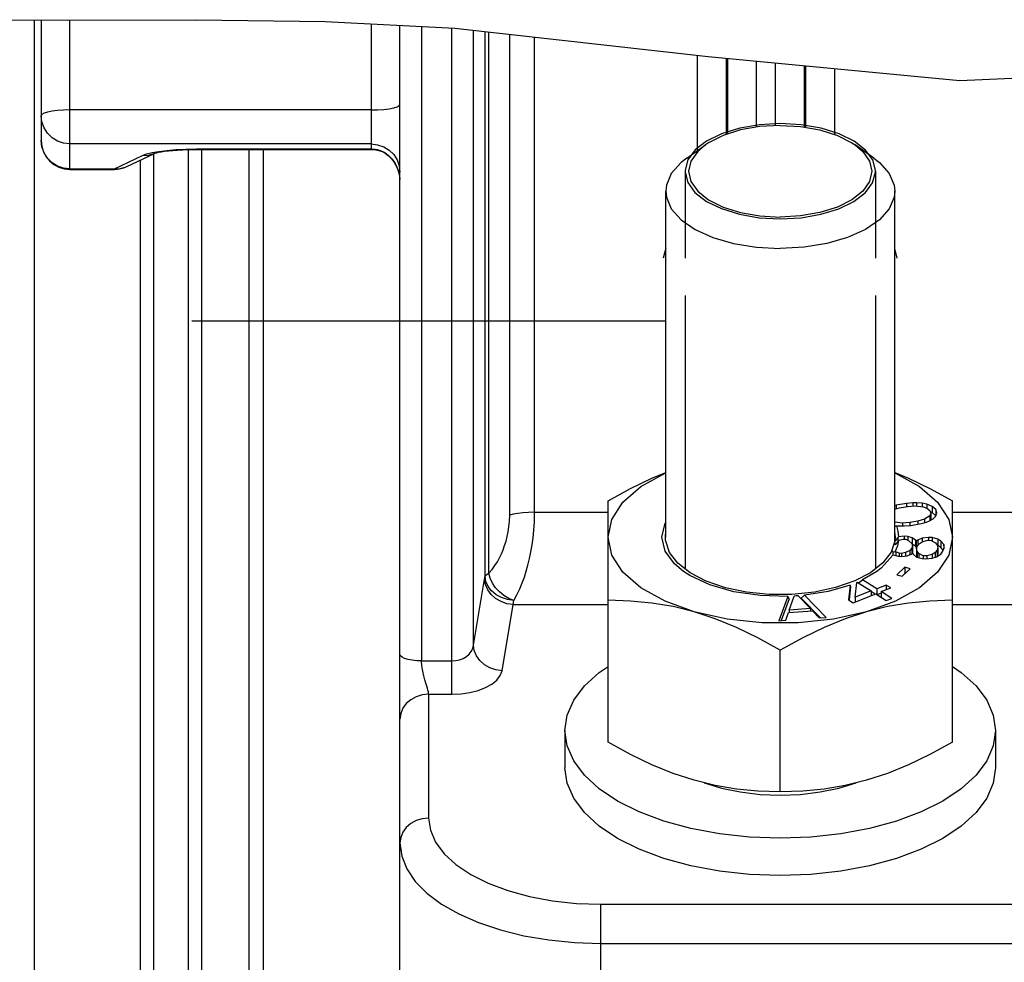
# Model space of a CAD drawing. Header units: millimetres. Extents: x 17 to 597, y 16 to 406.
# Tile 39 of 43: x 453 to 501, y 195 to 241. Entities that reach past the tile are written whole.
import ezdxf

# ---------------------------------------------------------------- set-up
doc = ezdxf.new("R2010")
doc.units = ezdxf.units.MM
doc.header["$LTSCALE"] = 32.67
doc.layers.get('0').update_dxf_attribs({"linetype": 'CONTINUOUS'})
for name, color, linetype in [('AXES', 7, 'CONTINUOUS'), ('CHAMFERS', 7, 'CONTINUOUS'), ('CURVES', 7, 'CONTINUOUS'), ('ROUNDS', 7, 'CONTINUOUS')]:
    doc.layers.add(name, color=color, linetype=linetype)

msp = doc.modelspace()

# ---------------------------------------------------------------- linework, layer by layer
at = {"color": 7, "linetype": 'Continuous'}
for p, q in [((446.948407, 241.333817), (455.621791, 241.310008)), ((455.621791, 241.310008), (461.917457, 241.328656)), ((461.917457, 241.328656), (468.219921, 241.240665)), ((468.219921, 241.240665), (474.545685, 240.91576)), ((474.545685, 240.91576), (486.890883, 239.542778)), ((486.890883, 239.542778), (499.180886, 238.36128)), ((499.180886, 238.36128), (511.21073, 238.944521)), ((465.212373, 182.197941), (465.212373, 235.007267)), ((484.825673, 216.089677), (484.825673, 232.97557)), ((495.999073, 215.717165), (495.999073, 232.97557)), ((484.825673, 230.18475), (484.707373, 229.699266)), ((496.117373, 229.699266), (495.999073, 230.180694)), ((482.012373, 206.100297), (482.012373, 217.864806)), ((496.072114, 217.654818), (495.999073, 217.633148)), ((496.577208, 217.744761), (496.072114, 217.654818)), ((496.072114, 217.654818), (496.072114, 217.484981)), ((496.22609, 217.527431), (496.618941, 217.597387)), ((496.877386, 217.767253), (496.577208, 217.744761)), ((496.577208, 217.744761), (496.577208, 217.589955)), ((496.618941, 217.597387), (496.975241, 217.629872)), ((497.065321, 217.769758), (496.877386, 217.767253)), ((496.877386, 217.767253), (496.877386, 217.62095)), ((496.975241, 217.629872), (497.390253, 217.57993)), ((497.32895, 217.75478), (497.065321, 217.769758)), ((497.065321, 217.769758), (497.065321, 217.619032)), ((497.556027, 217.702333), (497.32895, 217.75478)), ((497.32895, 217.75478), (497.32895, 217.587307)), ((497.390253, 217.57993), (497.561209, 217.517488)), ((497.822246, 217.594933), (497.556027, 217.702333)), ((497.556027, 217.702333), (497.556027, 217.517488)), ((497.995793, 217.440069), (497.822246, 217.594933)), ((497.822246, 217.594933), (497.822246, 217.291824)), ((498.812373, 206.100297), (498.812373, 217.864806)), ((495.999073, 217.464844), (496.22609, 217.527431)), ((497.703388, 217.140311), (497.444942, 216.970444)), ((497.561209, 217.517488), (497.715185, 217.390101)), ((497.756918, 217.242727), (497.703388, 217.140311)), ((497.703388, 217.140311), (497.703388, 216.890521)), ((497.715185, 217.390101), (497.756918, 217.242727)), ((497.822246, 217.291824), (497.732796, 217.32791)), ((497.756918, 217.242727), (497.756918, 216.939618)), ((497.995793, 217.136961), (497.822246, 217.291824)), ((497.876935, 216.985448), (497.986587, 217.097857)), ((497.986587, 217.097857), (498.057097, 217.265219)), ((498.057097, 217.265219), (497.995793, 217.440069)), ((497.995793, 217.440069), (497.995793, 217.136961)), ((496.378634, 216.780565), (495.996138, 216.826595)), ((496.024925, 216.612844), (496.076517, 216.652726)), ((496.076517, 216.652726), (496.288552, 216.64068)), ((496.288552, 216.64068), (496.476488, 216.643184)), ((496.734933, 216.813051), (496.378634, 216.780565)), ((496.378634, 216.780565), (496.378634, 216.64188)), ((496.476488, 216.643184), (496.776667, 216.665676)), ((497.127784, 216.883006), (496.734933, 216.813051)), ((496.734933, 216.813051), (496.734933, 216.665676)), ((496.776667, 216.665676), (497.28176, 216.755619)), ((497.444942, 216.970444), (497.127784, 216.883006)), ((497.127784, 216.883006), (497.127784, 216.7282)), ((497.28176, 216.755619), (497.542797, 216.833064)), ((497.444942, 216.970444), (497.444942, 216.804032)), ((497.542797, 216.833064), (497.69159, 216.890521)), ((497.69159, 216.890521), (497.876935, 216.985448)), ((497.756918, 216.939618), (497.745756, 216.918263)), ((495.999073, 216.599009), (496.024925, 216.612844)), ((496.458158, 216.144071), (496.187187, 216.112841)), ((496.634961, 216.131004), (496.458158, 216.144071)), ((496.458158, 216.144071), (496.458158, 215.999805)), ((496.052618, 215.77097), (495.999073, 215.751526)), ((496.124874, 215.666015), (496.022218, 215.404065)), ((496.179025, 215.934485), (496.124874, 215.666015)), ((496.187187, 216.112841), (496.146428, 216.072787)), ((496.146428, 216.072787), (496.146428, 215.892169)), ((496.179025, 215.934485), (496.221647, 215.955166)), ((496.221647, 215.955166), (496.415509, 215.999805)), ((496.415509, 215.999805), (496.533377, 215.991094)), ((496.533377, 215.991094), (496.69312, 215.920321)), ((496.853637, 216.055875), (496.634961, 216.131004)), ((496.634961, 216.131004), (496.634961, 215.946088)), ((496.69312, 215.920321), (496.835803, 215.791841)), ((496.860618, 215.672073), (496.826499, 215.55666)), ((496.835803, 215.791841), (496.860618, 215.672073)), ((497.00485, 215.956249), (496.853637, 216.055875)), ((496.853637, 216.055875), (496.853637, 215.752766)), ((497.00485, 215.65314), (496.853637, 215.752766)), ((496.860618, 215.672073), (496.860618, 215.368964)), ((497.046725, 215.894187), (497.00485, 215.956249)), ((497.00485, 215.956249), (497.00485, 215.65314)), ((497.122718, 215.947537), (497.046725, 215.894187)), ((497.046725, 215.894187), (497.046725, 215.591078)), ((497.096354, 215.65465), (497.189408, 215.765707)), ((497.33364, 216.049883), (497.122718, 215.947537)), ((497.122718, 215.947537), (497.122718, 215.686115)), ((497.189408, 215.765707), (497.341395, 215.872409)), ((497.64537, 216.085811), (497.33364, 216.049883)), ((497.33364, 216.049883), (497.33364, 215.872409)), ((497.341395, 215.872409), (497.602721, 215.941545)), ((497.602721, 215.941545), (497.779524, 215.928479)), ((497.822173, 216.072744), (497.64537, 216.085811)), ((497.64537, 216.085811), (497.64537, 215.941545)), ((497.779524, 215.928479), (497.989671, 215.824496)), ((498.099784, 215.99326), (497.822173, 216.072744)), ((497.822173, 216.072744), (497.822173, 215.907376)), ((497.989671, 215.824496), (498.073419, 215.700372)), ((498.099784, 215.690151), (498.072712, 215.697902)), ((498.073419, 215.700372), (498.098234, 215.580604)), ((498.250997, 215.893633), (498.099784, 215.99326)), ((498.099784, 215.99326), (498.099784, 215.690151)), ((498.250997, 215.590524), (498.099784, 215.690151)), ((498.38515, 215.7363), (498.250997, 215.893633)), ((498.250997, 215.893633), (498.250997, 215.590524)), ((498.401435, 215.587679), (498.38515, 215.7363)), ((498.38515, 215.7363), (498.38515, 215.532593)), ((495.908367, 215.370927), (495.908367, 215.219456)), ((495.926831, 215.232156), (496.168144, 215.163064)), ((496.05105, 215.378103), (496.022218, 215.404065)), ((496.210793, 215.307329), (496.05105, 215.378103)), ((496.05105, 215.378103), (496.05105, 215.196589)), ((496.328662, 215.298618), (496.210793, 215.307329)), ((496.210793, 215.307329), (496.210793, 215.163064)), ((496.522524, 215.343257), (496.328662, 215.298618)), ((496.328662, 215.298618), (496.328662, 215.149997)), ((496.344947, 215.149997), (496.597743, 215.19028)), ((496.733445, 215.445603), (496.522524, 215.343257)), ((496.522524, 215.343257), (496.522524, 215.178294)), ((496.597743, 215.19028), (496.800134, 215.263773)), ((496.826499, 215.55666), (496.733445, 215.445603)), ((496.733445, 215.445603), (496.733445, 215.239557)), ((496.800134, 215.263773), (496.876128, 215.317124)), ((496.826499, 215.55666), (496.826499, 215.282282)), ((496.860618, 215.368964), (496.837217, 215.289806)), ((496.876128, 215.317124), (496.918003, 215.255061)), ((496.918003, 215.255061), (497.060686, 215.126582)), ((497.046725, 215.591078), (497.00485, 215.65314)), ((497.085636, 215.618395), (497.046725, 215.591078)), ((497.062235, 215.539238), (497.096354, 215.65465)), ((497.062235, 215.539238), (497.062235, 215.236129)), ((497.08705, 215.419469), (497.062235, 215.539238)), ((497.08705, 215.11636), (497.062235, 215.236129)), ((497.170799, 215.295345), (497.08705, 215.419469)), ((497.08705, 215.419469), (497.08705, 215.126582)), ((497.380946, 215.191363), (497.170799, 215.295345)), ((497.170799, 215.295345), (497.170799, 215.095055)), ((497.557748, 215.178296), (497.380946, 215.191363)), ((497.380946, 215.191363), (497.380946, 215.047097)), ((497.819074, 215.247433), (497.557748, 215.178296)), ((497.557748, 215.178296), (497.557748, 215.03403)), ((497.971062, 215.354134), (497.819074, 215.247433)), ((497.819074, 215.247433), (497.819074, 215.069958)), ((498.064115, 215.465192), (497.971062, 215.354134)), ((497.971062, 215.354134), (497.971062, 215.122332)), ((498.029221, 215.143451), (498.248673, 215.27465)), ((498.098234, 215.580604), (498.064115, 215.465192)), ((498.064115, 215.465192), (498.064115, 215.162083)), ((498.098234, 215.277495), (498.064115, 215.162083)), ((498.098234, 215.580604), (498.098234, 215.277495)), ((498.248673, 215.27465), (498.350256, 215.41456)), ((498.363329, 215.458782), (498.250997, 215.590524)), ((498.350256, 215.41456), (498.401435, 215.587679)), ((496.168144, 215.163064), (496.344947, 215.149997)), ((497.060686, 215.126582), (497.338297, 215.047097)), ((497.338297, 215.047097), (497.515099, 215.03403)), ((497.515099, 215.03403), (497.826829, 215.069958)), ((497.826829, 215.069958), (498.029221, 215.143451)), ((495.125553, 214.421103), (494.431192, 214.01605)), ((496.48986, 214.624427), (496.100285, 214.265548)), ((496.100285, 214.265548), (496.362081, 214.194501)), ((496.48986, 214.321318), (496.357543, 214.199426)), ((496.362081, 214.194501), (496.751656, 214.553379)), ((496.751656, 214.553379), (496.48986, 214.624427)), ((496.48986, 214.624427), (496.48986, 214.321318)), ((493.816507, 213.757163), (493.747732, 213.036988)), ((494.068175, 213.16353), (494.141775, 213.885013)), ((494.171911, 213.897846), (494.141775, 213.885013)), ((494.171911, 213.897846), (494.846395, 213.470848)), ((494.228016, 213.862327), (494.431192, 214.01605)), ((495.12106, 213.579313), (494.431192, 214.01605)), ((495.578836, 213.760089), (495.12106, 213.579313)), ((495.800382, 213.619834), (495.578836, 213.760089)), ((495.578836, 213.760089), (495.578836, 213.532346)), ((491.588565, 213.2627), (491.428784, 213.122102)), ((492.653094, 212.179985), (491.588565, 213.2627)), ((493.838412, 213.683423), (493.775028, 213.019707)), ((493.969278, 212.896733), (495.06794, 213.330593)), ((494.846395, 213.470848), (494.068175, 213.16353)), ((494.846395, 213.470848), (494.846395, 213.243105)), ((495.047745, 213.322618), (494.846395, 213.450088)), ((495.06794, 213.330593), (495.584881, 213.003332)), ((495.12106, 213.579313), (495.12106, 213.296965)), ((495.342606, 213.363693), (495.141256, 213.28418)), ((495.342606, 213.439059), (495.800382, 213.619834)), ((495.859547, 213.111797), (495.342606, 213.439059)), ((495.342606, 213.439059), (495.342606, 213.15671)), ((490.788675, 213.208314), (490.34104, 212.022783)), ((490.855863, 213.083147), (490.458504, 212.030769)), ((490.855863, 213.083147), (490.788675, 213.208314)), ((490.848417, 212.538263), (491.097942, 213.222596)), ((491.2829, 213.235172), (491.888842, 212.609004)), ((492.37375, 212.160992), (491.428784, 213.122102)), ((493.747732, 213.036988), (493.969278, 212.896733)), ((494.068175, 213.16353), (494.068175, 212.935787)), ((495.584881, 213.003332), (495.859547, 213.111797)), ((490.687848, 212.046363), (490.822725, 212.41627)), ((490.822725, 212.41627), (491.978752, 212.494871)), ((491.888842, 212.609004), (490.848417, 212.538263)), ((490.848417, 212.538263), (490.848417, 212.41627)), ((491.888842, 212.609004), (491.888842, 212.488758)), ((491.978752, 212.494871), (492.306286, 212.156405)), ((490.34104, 212.022783), (490.687848, 212.046363)), ((492.306286, 212.156405), (492.653094, 212.179985)), ((490.412373, 203.675426), (490.412373, 210.590193)), ((479.912373, 206.662991), (479.912373, 204.844337)), ((500.912373, 206.662991), (500.912373, 204.844337))]:
    msp.add_line(p, q, dxfattribs=at)
at = {"color": 9, "linetype": 'Continuous'}
msp.add_line((464.512373, 182.197941), (464.512373, 235.007267), dxfattribs=at)
at = {"color": 2, "linetype": 'Continuous'}
for p, q in [((495.057194, 233.950898), (495.057223, 229.699266)), ((485.767523, 227.876228), (485.767523, 214.598408)), ((495.057223, 227.879308), (495.057223, 214.598408))]:
    msp.add_line(p, q, dxfattribs=at)
for points in [[(490.412373, 236.265216), (489.39913, 236.209284), (488.434692, 236.044184), (487.552717, 235.772887), (486.823141, 235.416905), (486.25916, 234.982678), (485.905494, 234.504636), (485.768541, 233.991428)], [(495.056204, 233.991428), (494.923146, 234.496767), (494.572819, 234.975423), (494.011873, 235.410632), (493.284787, 235.767885), (492.404712, 236.040719), (491.441432, 236.207502), (490.412373, 236.265216)], [(485.768541, 233.991428), (485.76823, 233.983323), (485.767777, 233.967111), (485.767551, 233.950898), (485.767523, 229.699266)], [(485.767551, 233.934684), (485.767777, 233.918471), (485.768541, 233.894154)], [(495.057194, 233.950898), (495.056968, 233.967111), (495.056204, 233.991428)], [(495.056204, 233.894154), (495.056515, 233.902259), (495.056968, 233.918471), (495.057194, 233.934684)], [(485.768541, 233.894154), (485.901599, 233.388815), (486.251926, 232.910159), (486.812872, 232.47495), (487.539958, 232.117697), (488.420033, 231.844862), (489.383313, 231.67808), (490.412372, 231.620366)], [(490.412373, 231.620366), (491.425615, 231.676297), (492.390053, 231.841398), (493.272028, 232.112695), (494.001604, 232.468677), (494.565585, 232.902904), (494.919251, 233.380945), (495.056204, 233.894154)], [(484.812373, 216.089677), (484.81268, 216.118998), (484.813601, 216.148316), (484.815136, 216.177627), (484.817285, 216.206929), (484.820047, 216.236218), (484.824471, 216.273628)], [(496.000274, 216.273628), (496.003821, 216.24436), (496.006754, 216.215076), (496.009073, 216.185777), (496.010779, 216.156468), (496.011871, 216.127152), (496.012373, 216.089677)], [(484.824471, 215.905726), (484.820924, 215.934994), (484.817991, 215.964279), (484.815672, 215.993577), (484.813966, 216.022886), (484.812874, 216.052203), (484.812373, 216.089677)], [(496.000274, 215.905726), (495.817313, 215.357111), (495.421086, 214.8374), (494.815174, 214.359407), (494.04431, 213.95842), (493.113031, 213.636799), (492.090092, 213.418289), (490.98151, 213.304175), (489.869132, 213.302883), (488.759502, 213.414419), (487.734543, 213.63055), (486.800284, 213.950003), (486.025702, 214.349194), (485.415353, 214.825775), (485.014299, 215.344559), (484.82447, 215.905727)], [(496.012373, 216.089677), (496.012065, 216.060356), (496.011144, 216.031038), (496.009609, 216.001727), (496.00746, 215.972425), (496.004698, 215.943137), (496.000274, 215.905726)]]:
    msp.add_lwpolyline(points, dxfattribs=at)
at = {"color": 7, "linetype": 'Continuous'}
for points in [[(482.012373, 217.864806), (483.108537, 218.464665), (484.152894, 218.967396), (484.825673, 219.242059)], [(482.012373, 216.089677), (482.196102, 216.963305), (482.738946, 217.79837), (483.617111, 218.558706), (484.792053, 219.211056), (484.825673, 219.223268)], [(495.999073, 219.242063), (496.672327, 218.967184), (497.716214, 218.464662), (498.812373, 217.864806)], [(495.999073, 219.223268), (496.032692, 219.211056), (497.207634, 218.558706), (498.085799, 217.79837), (498.628643, 216.963305), (498.812373, 216.089677)], [(484.637373, 216.089677), (484.804947, 216.78022), (484.825673, 216.807574)], [(496.076517, 216.652726), (496.156865, 216.386085), (496.187187, 216.112841)], [(486.212373, 212.452371), (484.792053, 212.968299), (483.617111, 213.620648), (482.738946, 214.380984), (482.196102, 215.21605), (482.012373, 216.089677)], [(485.69667, 214.422886), (485.257821, 214.787639), (484.794855, 215.419954), (484.637373, 216.089677)], [(498.812373, 216.089677), (498.628643, 215.21605), (498.085799, 214.380984), (497.207634, 213.620648), (496.032692, 212.968299), (494.612373, 212.452371)], [(496.146428, 216.072787), (496.019549, 215.916967), (495.999073, 215.891991)], [(496.179025, 215.934485), (496.094526, 215.824795), (496.010725, 215.717165)], [(495.926831, 215.232156), (495.331743, 214.577194), (495.125553, 214.421103)], [(495.883553, 215.430715), (495.895911, 215.399907), (495.908367, 215.370927)], [(495.908367, 215.370927), (495.965054, 215.386848), (496.022218, 215.404065)], [(490.788675, 213.208314), (489.444089, 213.243054), (488.152449, 213.432453), (486.983653, 213.766183), (486.000991, 214.22619), (485.69667, 214.422886)], [(493.816507, 213.757163), (492.755627, 213.450559), (491.588565, 213.2627)], [(493.838412, 213.683423), (493.827553, 213.718269), (493.816507, 213.757163)], [(486.212373, 212.452371), (485.183941, 212.70749), (484.152418, 212.881885), (483.108531, 212.982053), (482.012373, 213.015064)], [(491.2829, 213.235172), (491.190529, 213.228511), (491.097942, 213.222596)], [(498.812373, 213.015064), (497.716208, 212.982052), (496.671851, 212.881823), (495.640428, 212.707411), (494.612373, 212.452371)], [(494.612373, 212.452371), (493.008062, 212.095231), (491.290384, 211.912684), (489.534361, 211.912684), (487.816683, 212.095231), (486.212373, 212.452371)], [(490.412373, 210.590193), (489.316208, 211.190052), (488.271851, 211.692783), (487.240428, 212.113864), (486.212373, 212.452371)], [(494.612373, 212.452371), (493.583941, 212.113725), (492.552418, 211.69257), (491.508531, 211.190049), (490.412373, 210.590193)], [(479.912373, 206.662991), (480.019247, 207.410144), (480.337696, 208.142087), (480.861237, 208.84392), (481.57921, 209.501355), (482.012373, 209.790673)], [(498.812373, 209.790673), (499.245535, 209.501355), (499.963508, 208.84392), (500.487049, 208.142087), (500.805498, 207.410144), (500.912373, 206.662991)], [(500.912373, 206.662991), (500.805498, 205.915838), (500.487049, 205.183895), (499.963508, 204.482062), (499.245535, 203.824626), (498.347743, 203.224972), (497.28841, 202.695305), (496.089101, 202.24641), (494.77423, 201.887423), (493.370564, 201.625653), (491.906678, 201.466428), (490.412373, 201.412991), (488.918067, 201.466428), (487.454181, 201.625653), (486.050515, 201.887423), (484.735644, 202.24641), (483.536335, 202.695305), (482.477002, 203.224972), (481.57921, 203.824626), (480.861237, 204.482062), (480.337696, 205.183895), (480.019247, 205.915838), (479.912373, 206.662991)], [(486.212373, 204.23812), (485.183922, 204.576773), (484.152392, 204.997931), (483.108527, 205.500443), (482.012373, 206.100297)], [(498.812373, 206.100297), (497.716177, 205.500422), (496.671792, 204.997681), (495.640406, 204.576619), (494.612373, 204.23812)], [(484.735644, 200.427756), (483.536335, 200.876652), (482.477002, 201.406319), (481.57921, 202.005973), (480.861237, 202.663409), (480.337696, 203.365241), (480.019247, 204.097184), (479.912373, 204.844337)], [(500.912373, 204.844337), (500.805498, 204.097184), (500.487049, 203.365241), (499.963508, 202.663409), (499.245535, 202.005973), (498.347743, 201.406319), (497.28841, 200.876652)], [(490.412373, 203.675426), (489.316177, 203.70844), (488.271792, 203.808675), (487.240406, 203.983083), (486.212373, 204.23812)], [(494.612373, 204.23812), (493.583922, 203.982996), (492.552392, 203.808601), (491.508527, 203.708437), (490.412373, 203.675426)], [(486.707943, 204.115178), (486.709325, 204.114587), (487.552232, 203.85632), (488.465565, 203.667163), (489.426835, 203.551772), (490.412373, 203.512991), (491.39791, 203.551772), (492.35918, 203.667163), (493.272513, 203.85632), (494.11542, 204.114587), (494.116847, 204.115197)], [(497.28841, 200.876652), (496.089101, 200.427756), (494.77423, 200.068769), (493.370564, 199.806999), (491.906678, 199.647775), (490.412373, 199.594337), (488.918067, 199.647775), (487.454181, 199.806999), (486.050515, 200.068769), (484.735644, 200.427756)]]:
    msp.add_lwpolyline(points, dxfattribs=at)
at = {"layer": 'AXES', "color": 9, "linetype": 'Continuous'}
for p, q in [((486.373299, 234.957738), (486.373299, 239.600342)), ((487.767971, 239.458459), (487.767971, 235.734896)), ((487.850564, 235.760845), (487.850564, 239.450519)), ((489.245236, 239.316443), (489.245236, 236.091501)), ((490.179509, 236.164597), (490.179509, 239.226626)), ((491.574181, 239.09255), (491.574181, 236.092433)), ((491.656774, 236.077983), (491.656774, 239.08461)), ((493.051446, 238.950533), (493.051446, 235.73657)), ((498.812373, 217.311604), (501.773299, 217.311604)), ((498.812373, 212.80944), (502.166394, 212.80944))]:
    msp.add_line(p, q, dxfattribs=at)
at = {"layer": 'CHAMFERS', "color": 7, "linetype": 'Continuous'}
for p, q in [((485.850851, 234.588312), (486.762755, 235.233125)), ((494.973894, 234.588312), (494.06199, 235.233125))]:
    msp.add_line(p, q, dxfattribs=at)
for points in [[(490.412373, 236.177716), (489.417737, 236.121682), (488.472977, 235.956389), (487.625467, 235.690126), (486.917703, 235.336244), (486.762304, 235.232806)], [(490.412373, 236.177716), (491.407008, 236.121682), (492.351768, 235.956389), (493.199278, 235.690126), (493.907042, 235.336244), (494.062441, 235.232806)], [(486.762304, 235.232806), (486.385177, 234.912489), (486.054591, 234.440109), (485.942523, 233.942791), (486.054591, 233.445473), (486.385177, 232.973093), (486.917703, 232.549338), (487.625467, 232.195456), (488.472977, 231.929193), (489.417737, 231.7639), (490.412373, 231.707866)], [(494.062441, 235.232806), (494.439568, 234.912489), (494.770154, 234.440109), (494.882223, 233.942791), (494.770154, 233.445473), (494.439568, 232.973093), (493.907042, 232.549338), (493.199278, 232.195456), (492.351768, 231.929193), (491.407008, 231.7639), (490.412373, 231.707866)], [(485.850851, 234.588312), (485.574148, 234.372245), (485.099105, 233.838763), (484.856277, 233.267555), (484.825673, 232.97557)], [(494.973894, 234.588312), (495.250597, 234.372245), (495.72564, 233.838763), (495.968468, 233.267555), (495.999073, 232.97557)], [(484.825673, 232.97557), (484.856277, 232.683586), (485.099105, 232.112378), (485.574148, 231.578895), (486.260645, 231.106454), (487.128593, 230.715703), (488.140057, 230.423718), (489.250832, 230.243262), (490.412373, 230.18222)], [(495.999073, 232.97557), (495.968468, 232.683586), (495.72564, 232.112378), (495.250597, 231.578895), (494.5641, 231.106454), (493.696152, 230.715703), (492.684688, 230.423718), (491.573913, 230.243262), (490.412373, 230.18222)]]:
    msp.add_lwpolyline(points, dxfattribs=at)
at = {"layer": 'CURVES', "color": 9, "linetype": 'Continuous'}
for p, q in [((454.012373, 241.314426), (454.012373, 186.744853)), ((461.544733, 182.249218), (461.544733, 235.002022)), ((462.202518, 182.197941), (462.202518, 235.007267)), ((459.183994, 234.480642), (459.183994, 186.744853)), ((459.841779, 234.794618), (459.841779, 186.284267))]:
    msp.add_line(p, q, dxfattribs=at)
at = {"layer": 'CURVES', "color": 2, "linetype": 'Continuous'}
msp.add_line((461.712373, 226.644853), (484.825673, 226.644853), dxfattribs=at)
at = {"layer": 'ROUNDS', "color": 7, "linetype": 'Continuous'}
for p, q in [((454.362373, 241.313465), (454.362373, 235.434374)), ((471.862373, 171.869853), (471.862373, 241.053581)), ((461.930896, 235.007267), (470.462373, 235.007267)), ((458.535184, 234.170939), (459.886591, 234.816007)), ((455.762373, 234.034374), (457.932082, 234.034374)), ((471.778116, 233.962597), (471.826413, 233.785662)), ((471.826413, 233.785662), (471.844638, 233.687379)), ((471.844642, 233.687358), (471.846215, 233.677598)), ((471.846173, 233.677552), (471.850225, 233.650114))]:
    msp.add_line(p, q, dxfattribs=at)
at = {"layer": 'ROUNDS', "color": 9, "linetype": 'Continuous'}
for p, q in [((455.762373, 234.034375), (455.762373, 241.310424)), ((470.462373, 241.125488), (470.462373, 235.007267)), ((472.912373, 240.99965), (472.912373, 210.06233)), ((474.400225, 208.434032), (474.400225, 240.923231)), ((475.446229, 210.829198), (475.446229, 240.815605)), ((476.014552, 214.185501), (476.014552, 240.752399)), ((476.196789, 214.334379), (476.196789, 240.732131)), ((477.217296, 217.167461), (477.217296, 240.618634)), ((478.429732, 217.311604), (478.429732, 240.483792)), ((470.462373, 236.932322), (455.762373, 236.932322)), ((470.462373, 235.271743), (455.762373, 235.271743)), ((461.930896, 235.028536), (461.930896, 235.007267)), ((461.930896, 235.028536), (470.462373, 235.028536)), ((470.758227, 234.99771), (470.763887, 234.975709)), ((457.932082, 234.055644), (459.299757, 234.708476)), ((459.867101, 234.807417), (459.884154, 234.815217)), ((455.762373, 234.055644), (457.932082, 234.055644)), ((457.932082, 234.055644), (457.932082, 234.034374)), ((471.727395, 234.108566), (471.800957, 233.894826)), ((471.800957, 233.894826), (471.845351, 233.686105)), ((471.845351, 233.686104), (471.844642, 233.687358)), ((471.845351, 233.686105), (471.845866, 233.679478)), ((471.845351, 233.686105), (471.858111, 233.57925)), ((471.858111, 233.57925), (471.85988, 233.534624)), ((478.429732, 217.311604), (482.012373, 217.311604)), ((475.446229, 210.829198), (475.994038, 214.053485)), ((476.840902, 209.58159), (477.38871, 212.80944)), ((477.38871, 212.80944), (482.012373, 212.80944)), ((472.912373, 210.06233), (474.400225, 210.06233)), ((473.262372, 208.434032), (474.400225, 208.434032)), ((473.262372, 208.434032), (473.262372, 202.394337)), ((481.662373, 198.194337), (528.562373, 198.194337)), ((481.662373, 178.607804), (481.662373, 198.194337)), ((481.662373, 196.281902), (528.562373, 196.281902))]:
    msp.add_line(p, q, dxfattribs=at)
for points in [[(455.762373, 236.932322), (455.450843, 236.925255), (455.154935, 236.90441), (454.889487, 236.870831), (454.667808, 236.826203), (454.501016, 236.772763), (454.397473, 236.713191), (454.362373, 236.650473)], [(470.462373, 236.932322), (470.773902, 236.939388), (471.06981, 236.960234), (471.335258, 236.993812), (471.556937, 237.038441), (471.723729, 237.091881), (471.827272, 237.151453), (471.862373, 237.21417)], [(455.762373, 235.271743), (455.450557, 235.306375), (455.154399, 235.408534), (454.888797, 235.573081), (454.667079, 235.791751), (454.500435, 236.053455), (454.397137, 236.345131), (454.362373, 236.650473)], [(455.762373, 234.055644), (455.450546, 234.090278), (455.154379, 234.192445), (454.888771, 234.357002), (454.667052, 234.575685), (454.500417, 234.837391), (454.397131, 235.129058), (454.362373, 235.434374)], [(459.771367, 234.85173), (460.107626, 234.911276), (460.494796, 234.959684), (460.932904, 234.996589), (461.419865, 235.020366), (461.930896, 235.028536)], [(470.462373, 235.271743), (470.773902, 235.237175), (471.06981, 235.135205), (471.335258, 234.970947), (471.556937, 234.752636), (471.723729, 234.491221), (471.827272, 234.199808), (471.862373, 233.893012)], [(470.462373, 235.028536), (470.561172, 235.025133), (470.659813, 235.014896), (470.758227, 234.99771)], [(470.758227, 234.99771), (470.938986, 234.942897), (471.12537, 234.848588), (471.310001, 234.71004), (471.481452, 234.528289), (471.623518, 234.319549), (471.727395, 234.108566)], [(459.299757, 234.708476), (459.500688, 234.78371), (459.771367, 234.85173)], [(459.299757, 234.708476), (459.590627, 234.724219), (459.867101, 234.807417)], [(457.932082, 234.055644), (458.222883, 234.071375), (458.499299, 234.154529), (458.534719, 234.170718)], [(476.196789, 214.334379), (476.358863, 214.521556), (476.496968, 214.710738), (476.615298, 214.89873), (476.718317, 215.08618), (476.810078, 215.276519), (476.893579, 215.474538), (476.969409, 215.68216), (477.03648, 215.897571), (477.094171, 216.120108), (477.141979, 216.350087), (477.180011, 216.594719), (477.206722, 216.86448), (477.217296, 217.167461)], [(478.429732, 217.311604), (478.138655, 217.305304), (477.860301, 217.28668), (477.606832, 217.256546), (477.389329, 217.216219), (477.217296, 217.167461)], [(477.409225, 213.007735), (477.5713, 213.291038), (477.709403, 213.577658), (477.827734, 213.862687), (477.930753, 214.147061), (478.022514, 214.435965), (478.106014, 214.736665), (478.181844, 215.052078), (478.248915, 215.379456), (478.306606, 215.717788), (478.354414, 216.067559), (478.392447, 216.439746), (478.419156, 216.85031), (478.429732, 217.311604)], [(476.014552, 214.185501), (476.046962, 214.237235), (476.108139, 214.287213), (476.196789, 214.334379)], [(477.409225, 213.007735), (477.165056, 213.10652), (476.930582, 213.246951), (476.715137, 213.423448), (476.527272, 213.629013), (476.374492, 213.855432), (476.262854, 214.093712), (476.196789, 214.334379)], [(475.994038, 214.053485), (476.000939, 214.095465), (476.007779, 214.139477), (476.014552, 214.185501)], [(477.38871, 212.80944), (477.082668, 212.851908), (476.791537, 212.951378), (476.529501, 213.103005), (476.309327, 213.2994), (476.141741, 213.530995), (476.03491, 213.786506), (475.994038, 214.053485)], [(477.409225, 213.007735), (477.104691, 213.049734), (476.814703, 213.145041), (476.55341, 213.28905), (476.333415, 213.474817), (476.16535, 213.693366), (476.057324, 213.934153), (476.014552, 214.185501)], [(477.38871, 212.80944), (477.395612, 212.872491), (477.402451, 212.938599), (477.409225, 213.007735)], [(472.912373, 210.06233), (472.678726, 210.070151), (472.456795, 210.09322), (472.257708, 210.130379), (472.091449, 210.179765), (471.966355, 210.238902), (471.888698, 210.304825), (471.862373, 210.374227)], [(474.400225, 210.06233), (474.590367, 210.076012), (474.774299, 210.116651), (474.946751, 210.18349), (475.101827, 210.274972), (475.233619, 210.388421), (475.338092, 210.52176), (475.410343, 210.671068), (475.446229, 210.829198)], [(476.840902, 209.58159), (476.534378, 209.624275), (476.242837, 209.724141), (475.980531, 209.876305), (475.760282, 210.073329), (475.592856, 210.305582), (475.486438, 210.561712), (475.446229, 210.829198)], [(473.124303, 208.978839), (473.076672, 209.140842), (473.025133, 209.332096), (472.973382, 209.556358), (472.929614, 209.814815), (472.912373, 210.06233)], [(474.400225, 208.434032), (474.84389, 208.454795), (475.273063, 208.516436), (475.675454, 208.617586), (476.037298, 208.755628), (476.34481, 208.926152), (476.588586, 209.125607), (476.757162, 209.347767), (476.840902, 209.58159)], [(473.262372, 208.434032), (473.258799, 208.487314), (473.247561, 208.552663), (473.228268, 208.632053), (473.200986, 208.727722), (473.124303, 208.978839)], [(473.262372, 208.434032), (472.950843, 208.403634), (472.654935, 208.313963), (472.389487, 208.169517), (472.167808, 207.977538), (472.001016, 207.747652), (471.897473, 207.491389), (471.862373, 207.221596)], [(473.262372, 202.394337), (472.950843, 202.363939), (472.654935, 202.274269), (472.389487, 202.129822), (472.167808, 201.937843), (472.001016, 201.707958), (471.897473, 201.451694), (471.862373, 201.181902)], [(473.262372, 202.394337), (473.347423, 201.798179), (473.60203, 201.212086), (474.020742, 200.650385), (474.595316, 200.124056), (475.313855, 199.64405), (476.161806, 199.220075), (477.121819, 198.860806), (478.174477, 198.57352), (479.297881, 198.364164), (480.470074, 198.236861), (481.662373, 198.194337)], [(471.862373, 201.181902), (471.946213, 200.542323), (472.196299, 199.913689), (472.608353, 199.306753), (473.175324, 198.731902), (473.88751, 198.198971), (474.732726, 197.717079), (475.696511, 197.29447), (476.762373, 196.938377), (477.912075, 196.654892), (479.125946, 196.448865), (480.383216, 196.323822), (481.662373, 196.281902)]]:
    msp.add_lwpolyline(points, dxfattribs=at)
at = {"layer": 'ROUNDS', "color": 7, "linetype": 'Continuous'}
for points in [[(459.881824, 234.814444), (459.910087, 234.82363), (459.978045, 234.841943), (460.08163, 234.86501), (460.217241, 234.890007), (460.381958, 234.915042), (460.572116, 234.938658), (460.784876, 234.959861), (461.017146, 234.977829), (461.265823, 234.991952), (461.527604, 235.001708), (461.798841, 235.006682), (461.930896, 235.007267)], [(470.462373, 235.007267), (470.531521, 235.005625), (470.688268, 234.989647), (470.763887, 234.975709)], [(470.763895, 234.975708), (470.832141, 234.958832), (470.98996, 234.900884), (471.144688, 234.816276), (471.287641, 234.709951), (471.416227, 234.586083), (471.530164, 234.447197), (471.628909, 234.2956), (471.711849, 234.133383), (471.778116, 233.962597)]]:
    msp.add_lwpolyline(points, dxfattribs=at)
for centre, start, end in [((455.762373, 235.434374), 180, 270), ((457.932082, 235.434374), 270, 295.4981954)]:
    msp.add_arc(centre, 1.4, start, end, dxfattribs=at)

doc.saveas('drawing.dxf')
